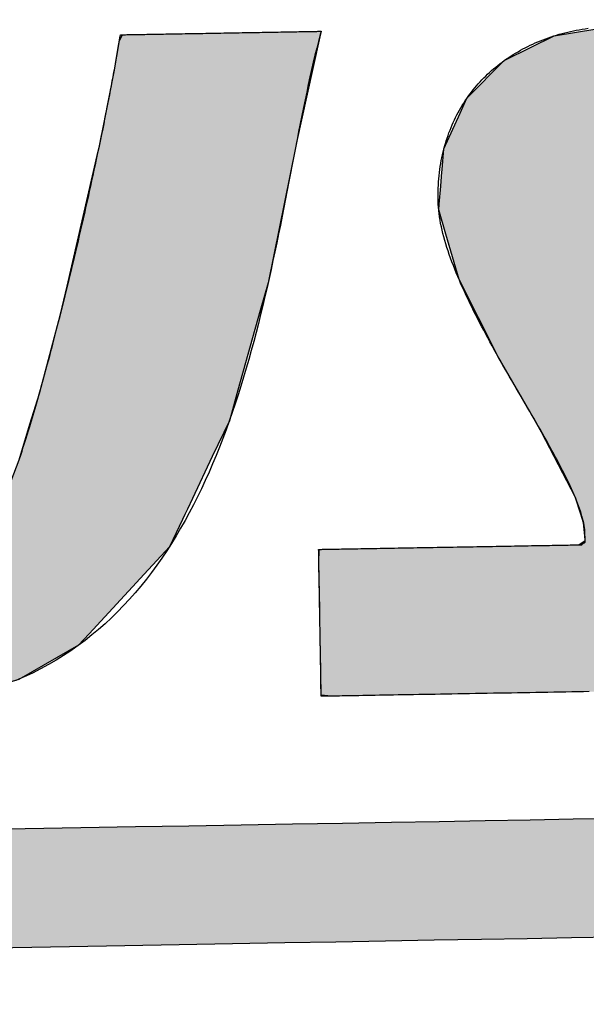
# Model space of a CAD drawing. Extents: x 1073 to 6773, y 6091 to 11716.
# Tile 30 of 78: x 3515 to 3577, y 8145 to 8253. Entities that reach past the tile are written whole.
import ezdxf

# ---------------------------------------------------------------- set-up
doc = ezdxf.new("R2010")
doc.units = 0
doc.layers.get('0').update_dxf_attribs({"linetype": 'CONTINUOUS'})
doc.layers.add('LOGO', color=7, linetype='CONTINUOUS')

# ---------------------------------------------------------------- blocks, each defined once
blk = doc.blocks.new('*U11')
at = {"layer": 'LOGO', "color": 8, "linetype": 'CONTINUOUS'}
for p, q in [((46.538, 27.324), (46.631, 27.328)), ((46.539, 27.32), (46.538, 27.324)), ((46.539, 27.318), (46.539, 27.32)), ((46.539, 27.317), (46.539, 27.318)), ((46.552, 27.193), (46.539, 27.317)), ((46.631, 27.328), (46.731, 27.331)), ((46.731, 27.331), (46.802, 27.334)), ((46.802, 27.334), (47.724, 27.331)), ((47.724, 27.331), (49.042, 27.328)), ((49.042, 27.328), (50.26, 27.324)), ((50.26, 27.324), (51.732, 27.32)), ((51.732, 27.32), (52.542, 27.318)), ((52.542, 27.318), (52.694, 27.317)), ((52.694, 27.317), (52.697, 27.193)), ((56.58, 27.245), (56.632, 27.335)), ((59.773, 27.335), (59.752, 27.245)), ((46.572, 26.988), (46.552, 27.193)), ((52.697, 27.193), (52.703, 26.988)), ((56.486, 26.75), (56.58, 27.245)), ((59.752, 27.245), (59.634, 26.75)), ((46.588, 26.846), (46.572, 26.988)), ((52.703, 26.988), (52.706, 26.846)), ((46.649, 26.278), (46.588, 26.846)), ((52.706, 26.846), (52.721, 26.278)), ((56.235, 25.582), (56.486, 26.75)), ((59.634, 26.75), (59.355, 25.582)), ((46.723, 25.653), (46.649, 26.278)), ((52.721, 26.278), (52.737, 25.653)), ((46.761, 25.328), (46.723, 25.653)), ((52.737, 25.653), (52.745, 25.328)), ((56.214, 25.5), (56.235, 25.582)), ((59.355, 25.582), (59.335, 25.5)), ((55.683, 23.374), (56.214, 25.5)), ((59.335, 25.5), (58.865, 23.374)), ((47.06, 23.244), (46.761, 25.328)), ((52.745, 25.328), (52.798, 23.244)), ((55.574, 22.936), (55.683, 23.374)), ((58.865, 23.374), (58.734, 22.936)), ((47.224, 22.412), (47.06, 23.244)), ((52.798, 23.244), (52.82, 22.412)), ((55.217, 21.686), (55.574, 22.936)), ((58.734, 22.936), (58.359, 21.686)), ((47.231, 22.379), (47.224, 22.412)), ((47.549, 21.172), (47.231, 22.379)), ((52.82, 22.412), (52.82, 22.379)), ((52.82, 22.379), (52.851, 21.172)), ((55.059, 21.202), (55.217, 21.686)), ((58.359, 21.686), (58.214, 21.202)), ((54.877, 20.64), (55.059, 21.202)), ((58.214, 21.202), (57.934, 20.64)), ((47.609, 21.021), (47.549, 21.172)), ((47.928, 20.222), (47.609, 21.021)), ((52.851, 21.172), (52.855, 21.021)), ((52.855, 21.021), (52.876, 20.222)), ((54.616, 19.985), (54.877, 20.64)), ((57.934, 20.64), (57.608, 19.985)), ((48.026, 19.975), (47.928, 20.222)), ((52.876, 20.222), (52.985, 19.975)), ((48.121, 19.735), (48.026, 19.975)), ((52.985, 19.975), (53.342, 19.735)), ((54.489, 19.817), (54.616, 19.985)), ((57.608, 19.985), (57.525, 19.817)), ((54.311, 19.735), (54.489, 19.817)), ((57.525, 19.817), (57.484, 19.735)), ((48.154, 19.653), (48.121, 19.735)), ((48.323, 19.227), (48.154, 19.653)), ((57.443, 19.653), (57.231, 19.227)), ((57.484, 19.735), (57.443, 19.653)), ((48.494, 18.799), (48.323, 19.227)), ((57.231, 19.227), (56.822, 18.799)), ((49.233, 17.872), (48.494, 18.799)), ((56.822, 18.799), (55.937, 17.872)), ((49.497, 17.695), (49.233, 17.872)), ((55.937, 17.872), (55.768, 17.695)), ((50.247, 17.192), (49.497, 17.695)), ((55.768, 17.695), (54.849, 17.192)), ((50.324, 17.171), (50.247, 17.192)), ((51.489, 16.85), (50.324, 17.171)), ((54.81, 17.171), (53.676, 16.85)), ((54.849, 17.192), (54.81, 17.171)), ((51.612, 16.816), (51.489, 16.85)), ((52.448, 16.759), (51.612, 16.816)), ((53.22, 16.816), (52.448, 16.759)), ((53.676, 16.85), (53.22, 16.816))]:
    blk.add_line(p, q, dxfattribs=at)
at = {"layer": 'LOGO', "color": 8, "linetype": 'CONTINUOUS', "extrusion": (0, 0, -1)}
for points in [[(-46.631, 27.328), (-50.26, 27.324), (-46.538, 27.324)], [(-46.538, 27.324), (-51.732, 27.32), (-46.539, 27.32)], [(-46.538, 27.324), (-50.26, 27.324), (-51.732, 27.32)], [(-46.539, 27.32), (-52.542, 27.318), (-46.539, 27.318)], [(-46.539, 27.32), (-51.732, 27.32), (-52.542, 27.318)], [(-46.539, 27.318), (-52.694, 27.317), (-46.539, 27.317)], [(-46.539, 27.318), (-52.542, 27.318), (-52.694, 27.317)], [(-46.539, 27.317), (-52.697, 27.193), (-46.552, 27.193)], [(-46.539, 27.317), (-52.694, 27.317), (-52.697, 27.193)], [(-46.731, 27.331), (-49.042, 27.328), (-46.631, 27.328)], [(-46.631, 27.328), (-49.042, 27.328), (-50.26, 27.324)], [(-46.802, 27.334), (-47.724, 27.331), (-46.731, 27.331)], [(-46.731, 27.331), (-47.724, 27.331), (-49.042, 27.328)], [(-56.632, 27.335), (-59.752, 27.245), (-56.58, 27.245)], [(-56.632, 27.335), (-59.773, 27.335), (-59.752, 27.245)], [(-46.552, 27.193), (-52.703, 26.988), (-46.572, 26.988)], [(-46.552, 27.193), (-52.697, 27.193), (-52.703, 26.988)], [(-56.58, 27.245), (-59.634, 26.75), (-56.486, 26.75)], [(-56.58, 27.245), (-59.752, 27.245), (-59.634, 26.75)], [(-46.572, 26.988), (-52.706, 26.846), (-46.588, 26.846)], [(-46.572, 26.988), (-52.703, 26.988), (-52.706, 26.846)], [(-46.588, 26.846), (-52.721, 26.278), (-46.649, 26.278)], [(-46.588, 26.846), (-52.706, 26.846), (-52.721, 26.278)], [(-56.486, 26.75), (-59.355, 25.582), (-56.235, 25.582)], [(-56.486, 26.75), (-59.634, 26.75), (-59.355, 25.582)], [(-46.649, 26.278), (-52.737, 25.653), (-46.723, 25.653)], [(-46.649, 26.278), (-52.721, 26.278), (-52.737, 25.653)], [(-46.723, 25.653), (-52.745, 25.328), (-46.761, 25.328)], [(-46.723, 25.653), (-52.737, 25.653), (-52.745, 25.328)], [(-56.235, 25.582), (-59.335, 25.5), (-56.214, 25.5)], [(-56.235, 25.582), (-59.355, 25.582), (-59.335, 25.5)], [(-56.214, 25.5), (-58.865, 23.374), (-55.683, 23.374)], [(-56.214, 25.5), (-59.335, 25.5), (-58.865, 23.374)], [(-46.761, 25.328), (-52.798, 23.244), (-47.06, 23.244)], [(-46.761, 25.328), (-52.745, 25.328), (-52.798, 23.244)], [(-55.683, 23.374), (-58.734, 22.936), (-55.574, 22.936)], [(-55.683, 23.374), (-58.865, 23.374), (-58.734, 22.936)], [(-47.06, 23.244), (-52.82, 22.412), (-47.224, 22.412)], [(-47.06, 23.244), (-52.798, 23.244), (-52.82, 22.412)], [(-55.574, 22.936), (-58.359, 21.686), (-55.217, 21.686)], [(-55.574, 22.936), (-58.734, 22.936), (-58.359, 21.686)], [(-47.224, 22.412), (-52.82, 22.379), (-47.231, 22.379)], [(-47.224, 22.412), (-52.82, 22.412), (-52.82, 22.379)], [(-47.231, 22.379), (-52.851, 21.172), (-47.549, 21.172)], [(-47.231, 22.379), (-52.82, 22.379), (-52.851, 21.172)], [(-55.217, 21.686), (-58.214, 21.202), (-55.059, 21.202)], [(-55.217, 21.686), (-58.359, 21.686), (-58.214, 21.202)], [(-55.059, 21.202), (-57.934, 20.64), (-54.877, 20.64)], [(-55.059, 21.202), (-58.214, 21.202), (-57.934, 20.64)], [(-47.549, 21.172), (-52.855, 21.021), (-47.609, 21.021)], [(-47.549, 21.172), (-52.851, 21.172), (-52.855, 21.021)], [(-47.609, 21.021), (-52.876, 20.222), (-47.928, 20.222)], [(-47.609, 21.021), (-52.855, 21.021), (-52.876, 20.222)], [(-54.877, 20.64), (-57.608, 19.985), (-54.616, 19.985)], [(-54.877, 20.64), (-57.934, 20.64), (-57.608, 19.985)], [(-47.928, 20.222), (-52.985, 19.975), (-48.026, 19.975)], [(-47.928, 20.222), (-52.876, 20.222), (-52.985, 19.975)], [(-48.026, 19.975), (-53.342, 19.735), (-48.121, 19.735)], [(-48.026, 19.975), (-52.985, 19.975), (-53.342, 19.735)], [(-54.616, 19.985), (-57.525, 19.817), (-54.489, 19.817)], [(-54.616, 19.985), (-57.608, 19.985), (-57.525, 19.817)], [(-54.489, 19.817), (-57.484, 19.735), (-54.311, 19.735)], [(-54.489, 19.817), (-57.525, 19.817), (-57.484, 19.735)], [(-48.121, 19.735), (-54.135, 19.653), (-48.154, 19.653)], [(-48.121, 19.735), (-53.342, 19.735), (-54.135, 19.653)], [(-48.154, 19.653), (-57.231, 19.227), (-48.323, 19.227)], [(-48.154, 19.653), (-57.443, 19.653), (-57.231, 19.227)], [(-54.311, 19.735), (-57.443, 19.653), (-54.135, 19.653)], [(-54.311, 19.735), (-57.484, 19.735), (-57.443, 19.653)], [(-48.323, 19.227), (-56.822, 18.799), (-48.494, 18.799)], [(-48.323, 19.227), (-57.231, 19.227), (-56.822, 18.799)], [(-48.494, 18.799), (-55.937, 17.872), (-49.233, 17.872)], [(-48.494, 18.799), (-56.822, 18.799), (-55.937, 17.872)], [(-49.233, 17.872), (-55.768, 17.695), (-49.497, 17.695)], [(-49.233, 17.872), (-55.937, 17.872), (-55.768, 17.695)], [(-49.497, 17.695), (-54.849, 17.192), (-50.247, 17.192)], [(-49.497, 17.695), (-55.768, 17.695), (-54.849, 17.192)], [(-50.247, 17.192), (-54.81, 17.171), (-50.324, 17.171)], [(-50.247, 17.192), (-54.849, 17.192), (-54.81, 17.171)], [(-50.324, 17.171), (-53.676, 16.85), (-51.489, 16.85)], [(-50.324, 17.171), (-54.81, 17.171), (-53.676, 16.85)], [(-51.489, 16.85), (-53.22, 16.816), (-51.612, 16.816)], [(-51.489, 16.85), (-53.676, 16.85), (-53.22, 16.816)], [(-51.612, 16.816), (-53.22, 16.816), (-52.448, 16.759)]]:
    blk.add_solid(points, dxfattribs=at)
blk = doc.blocks.new('*U12')
at = {"layer": 'LOGO', "color": 8, "linetype": 'CONTINUOUS', "extrusion": (0, 0, -1)}
for points in [[(-0.488, 14.811), (-74.153, 14.36), (-0.664, 14.36)], [(-0.488, 14.811), (-74.329, 14.811), (-74.153, 14.36)], [(-0.664, 14.36), (-73.146, 13.4), (-1.671, 13.4)], [(-0.664, 14.36), (-74.153, 14.36), (-73.146, 13.4)], [(-1.671, 13.4), (-71.797, 12.948), (-3.02, 12.948)], [(-1.671, 13.4), (-73.146, 13.4), (-71.797, 12.948)], [(-3.02, 12.948), (-71.454, 12.931), (-3.364, 12.931)], [(-3.02, 12.948), (-71.797, 12.948), (-71.454, 12.931)]]:
    blk.add_solid(points, dxfattribs=at)
blk = doc.blocks.new('*U16')
at = {"layer": 'LOGO', "color": 8, "linetype": 'CONTINUOUS'}
for p, q in [((63.456, 27.197), (64.133, 27.297)), ((64.133, 27.297), (64.387, 27.334)), ((64.387, 27.334), (64.463, 27.335)), ((70.189, 27.335), (70.19, 27.334)), ((70.19, 27.334), (70.311, 27.297)), ((70.311, 27.297), (70.311, 27.197)), ((62.695, 26.839), (63.456, 27.197)), ((70.311, 27.197), (70.311, 26.839)), ((62.06, 26.235), (62.666, 26.825)), ((62.666, 26.825), (62.695, 26.839)), ((70.311, 26.839), (70.311, 26.825)), ((70.311, 26.825), (70.311, 26.235)), ((61.95, 26.002), (62.06, 26.235)), ((70.311, 26.235), (70.311, 26.002)), ((61.684, 25.443), (61.95, 26.002)), ((70.311, 26.002), (70.306, 25.443)), ((61.65, 25.116), (61.684, 25.443)), ((70.306, 25.443), (70.303, 25.116)), ((61.622, 24.852), (61.646, 25.08)), ((61.646, 25.08), (61.649, 25.106)), ((61.649, 25.106), (61.65, 25.116)), ((67.295, 25.106), (67.267, 25.08)), ((67.267, 25.08), (67.276, 24.852)), ((67.502, 25.116), (67.295, 25.106)), ((61.593, 24.568), (61.622, 24.852)), ((67.276, 24.852), (67.427, 24.568)), ((61.584, 24.478), (61.593, 24.568)), ((61.69, 24.09), (61.584, 24.478)), ((67.427, 24.568), (67.474, 24.478)), ((67.474, 24.478), (67.68, 24.09)), ((61.887, 23.37), (61.69, 24.09)), ((67.68, 24.09), (68.054, 23.37)), ((62.185, 22.759), (61.887, 23.37)), ((68.054, 23.37), (68.372, 22.759)), ((62.485, 22.141), (62.185, 22.759)), ((68.372, 22.759), (68.674, 22.141)), ((62.968, 21.268), (62.485, 22.141)), ((68.674, 22.141), (69.102, 21.268)), ((63.151, 20.937), (62.968, 21.268)), ((69.102, 21.268), (69.24, 20.937)), ((63.6, 20.028), (63.151, 20.937)), ((69.24, 20.937), (69.621, 20.028)), ((63.662, 19.902), (63.6, 20.028)), ((69.621, 20.028), (69.653, 19.902)), ((63.746, 19.63), (63.662, 19.902)), ((69.653, 19.902), (69.724, 19.63)), ((63.789, 19.493), (63.746, 19.63)), ((69.724, 19.63), (69.716, 19.493)), ((63.808, 19.285), (63.789, 19.493)), ((69.716, 19.493), (69.705, 19.285)), ((63.706, 19.144), (63.809, 19.211)), ((63.809, 19.211), (63.808, 19.285)), ((69.701, 19.211), (69.697, 19.144)), ((69.705, 19.285), (69.701, 19.211)), ((59.591, 18.938), (59.598, 19.144)), ((69.697, 19.144), (69.686, 18.938)), ((59.591, 18.889), (59.591, 18.938)), ((59.591, 18.459), (59.591, 18.889)), ((69.683, 18.889), (69.575, 18.459)), ((69.686, 18.938), (69.683, 18.889)), ((59.591, 18.184), (59.591, 18.459)), ((69.575, 18.459), (69.506, 18.184)), ((59.591, 17.656), (59.591, 18.184)), ((69.506, 18.184), (69.214, 17.656)), ((59.591, 17.591), (59.591, 17.656)), ((69.214, 17.656), (69.127, 17.591)), ((59.591, 17.112), (59.591, 17.591)), ((69.127, 17.591), (68.488, 17.112)), ((59.591, 17.032), (59.591, 17.112)), ((59.591, 16.841), (59.591, 17.032)), ((68.382, 17.032), (67.493, 16.841)), ((68.488, 17.112), (68.382, 17.032)), ((59.747, 16.82), (59.591, 16.841)), ((65.932, 16.819), (65.745, 16.82)), ((66.073, 16.815), (65.932, 16.819)), ((66.371, 16.807), (66.073, 16.815)), ((67.372, 16.815), (66.371, 16.807)), ((67.39, 16.819), (67.372, 16.815)), ((67.391, 16.82), (67.39, 16.819)), ((67.493, 16.841), (67.391, 16.82))]:
    blk.add_line(p, q, dxfattribs=at)
at = {"layer": 'LOGO', "color": 8, "linetype": 'CONTINUOUS', "extrusion": (0, 0, -1)}
for points in [[(-64.133, 27.297), (-70.311, 27.197), (-63.456, 27.197)], [(-64.387, 27.334), (-70.311, 27.297), (-64.133, 27.297)], [(-64.133, 27.297), (-70.311, 27.297), (-70.311, 27.197)], [(-64.463, 27.335), (-70.19, 27.334), (-64.387, 27.334)], [(-64.387, 27.334), (-70.19, 27.334), (-70.311, 27.297)], [(-64.463, 27.335), (-70.189, 27.335), (-70.19, 27.334)], [(-63.456, 27.197), (-70.311, 26.839), (-62.695, 26.839)], [(-63.456, 27.197), (-70.311, 27.197), (-70.311, 26.839)], [(-62.666, 26.825), (-70.311, 26.235), (-62.06, 26.235)], [(-62.695, 26.839), (-70.311, 26.825), (-62.666, 26.825)], [(-62.666, 26.825), (-70.311, 26.825), (-70.311, 26.235)], [(-62.695, 26.839), (-70.311, 26.839), (-70.311, 26.825)], [(-62.06, 26.235), (-70.311, 26.002), (-61.95, 26.002)], [(-62.06, 26.235), (-70.311, 26.235), (-70.311, 26.002)], [(-61.95, 26.002), (-70.306, 25.443), (-61.684, 25.443)], [(-61.95, 26.002), (-70.311, 26.002), (-70.306, 25.443)], [(-61.684, 25.443), (-70.303, 25.116), (-61.65, 25.116)], [(-61.684, 25.443), (-70.306, 25.443), (-70.303, 25.116)], [(-61.646, 25.08), (-67.276, 24.852), (-61.622, 24.852)], [(-61.649, 25.106), (-67.267, 25.08), (-61.646, 25.08)], [(-61.646, 25.08), (-67.267, 25.08), (-67.276, 24.852)], [(-61.65, 25.116), (-67.295, 25.106), (-61.649, 25.106)], [(-61.649, 25.106), (-67.295, 25.106), (-67.267, 25.08)], [(-61.65, 25.116), (-67.502, 25.116), (-67.295, 25.106)], [(-61.622, 24.852), (-67.427, 24.568), (-61.593, 24.568)], [(-61.622, 24.852), (-67.276, 24.852), (-67.427, 24.568)], [(-61.593, 24.568), (-67.474, 24.478), (-61.584, 24.478)], [(-61.584, 24.478), (-67.68, 24.09), (-61.69, 24.09)], [(-61.584, 24.478), (-67.474, 24.478), (-67.68, 24.09)], [(-61.593, 24.568), (-67.427, 24.568), (-67.474, 24.478)], [(-61.69, 24.09), (-68.054, 23.37), (-61.887, 23.37)], [(-61.69, 24.09), (-67.68, 24.09), (-68.054, 23.37)], [(-61.887, 23.37), (-68.372, 22.759), (-62.185, 22.759)], [(-61.887, 23.37), (-68.054, 23.37), (-68.372, 22.759)], [(-62.185, 22.759), (-68.674, 22.141), (-62.485, 22.141)], [(-62.185, 22.759), (-68.372, 22.759), (-68.674, 22.141)], [(-62.485, 22.141), (-69.102, 21.268), (-62.968, 21.268)], [(-62.485, 22.141), (-68.674, 22.141), (-69.102, 21.268)], [(-62.968, 21.268), (-69.24, 20.937), (-63.151, 20.937)], [(-62.968, 21.268), (-69.102, 21.268), (-69.24, 20.937)], [(-63.151, 20.937), (-69.621, 20.028), (-63.6, 20.028)], [(-63.151, 20.937), (-69.24, 20.937), (-69.621, 20.028)], [(-63.6, 20.028), (-69.653, 19.902), (-63.662, 19.902)], [(-63.6, 20.028), (-69.621, 20.028), (-69.653, 19.902)], [(-63.662, 19.902), (-69.724, 19.63), (-63.746, 19.63)], [(-63.662, 19.902), (-69.653, 19.902), (-69.724, 19.63)], [(-63.746, 19.63), (-69.716, 19.493), (-63.789, 19.493)], [(-63.746, 19.63), (-69.724, 19.63), (-69.716, 19.493)], [(-63.789, 19.493), (-69.705, 19.285), (-63.808, 19.285)], [(-63.789, 19.493), (-69.716, 19.493), (-69.705, 19.285)], [(-63.809, 19.211), (-69.697, 19.144), (-63.706, 19.144)], [(-63.808, 19.285), (-69.701, 19.211), (-63.809, 19.211)], [(-63.808, 19.285), (-69.705, 19.285), (-69.701, 19.211)], [(-63.809, 19.211), (-69.701, 19.211), (-69.697, 19.144)], [(-59.598, 19.144), (-69.686, 18.938), (-59.591, 18.938)], [(-59.598, 19.144), (-69.697, 19.144), (-69.686, 18.938)], [(-59.591, 18.938), (-69.683, 18.889), (-59.591, 18.889)], [(-59.591, 18.938), (-69.686, 18.938), (-69.683, 18.889)], [(-59.591, 18.889), (-69.575, 18.459), (-59.591, 18.459)], [(-59.591, 18.889), (-69.683, 18.889), (-69.575, 18.459)], [(-59.591, 18.459), (-69.506, 18.184), (-59.591, 18.184)], [(-59.591, 18.459), (-69.575, 18.459), (-69.506, 18.184)], [(-59.591, 18.184), (-69.214, 17.656), (-59.591, 17.656)], [(-59.591, 18.184), (-69.506, 18.184), (-69.214, 17.656)], [(-59.591, 17.656), (-69.127, 17.591), (-59.591, 17.591)], [(-59.591, 17.656), (-69.214, 17.656), (-69.127, 17.591)], [(-59.591, 17.591), (-68.488, 17.112), (-59.591, 17.112)], [(-59.591, 17.591), (-69.127, 17.591), (-68.488, 17.112)], [(-59.591, 17.112), (-68.382, 17.032), (-59.591, 17.032)], [(-59.591, 17.112), (-68.488, 17.112), (-68.382, 17.032)], [(-59.591, 17.032), (-67.493, 16.841), (-59.591, 16.841)], [(-59.591, 17.032), (-68.382, 17.032), (-67.493, 16.841)], [(-59.591, 16.841), (-67.391, 16.82), (-59.747, 16.82)], [(-59.591, 16.841), (-67.493, 16.841), (-67.391, 16.82)], [(-65.745, 16.82), (-67.39, 16.819), (-65.932, 16.819)], [(-65.745, 16.82), (-67.391, 16.82), (-67.39, 16.819)], [(-65.932, 16.819), (-67.372, 16.815), (-66.073, 16.815)], [(-65.932, 16.819), (-67.39, 16.819), (-67.372, 16.815)], [(-66.073, 16.815), (-67.372, 16.815), (-66.371, 16.807)]]:
    blk.add_solid(points, dxfattribs=at)
blk = doc.blocks.new('KLAUS')
at = {"layer": 'LOGO'}
for points in [[(64.162, 12.931, 0), (63.484, 12.931, 0), (62.782, 12.931, 0), (62.058, 12.931, 0), (61.311, 12.931, 0), (60.543, 12.931, 0), (59.755, 12.931, 0), (58.948, 12.931, 0), (58.122, 12.931, 0), (57.278, 12.931, 0), (56.416, 12.931, 0), (55.539, 12.931, 0), (54.646, 12.931, 0), (53.739, 12.931, 0), (52.818, 12.931, 0), (51.884, 12.931, 0), (50.938, 12.931, 0), (49.981, 12.931, 0), (49.013, 12.931, 0), (48.036, 12.931, 0), (47.05, 12.931, 0), (46.057, 12.931, 0), (45.056, 12.931, 0)], [(45.407, 14.811, 0), (46.397, 14.811, 0), (47.379, 14.811, 0), (48.353, 14.811, 0), (49.318, 14.811, 0), (50.273, 14.811, 0), (51.218, 14.811, 0), (52.151, 14.811, 0), (53.072, 14.811, 0), (53.979, 14.811, 0), (54.873, 14.811, 0), (55.752, 14.811, 0), (56.615, 14.811, 0), (57.462, 14.811, 0), (58.291, 14.811, 0), (59.103, 14.811, 0), (59.895, 14.811, 0), (60.668, 14.811, 0), (61.42, 14.811, 0), (62.151, 14.811, 0), (62.86, 14.811, 0), (63.545, 14.811, 0), (64.207, 14.811, 0)], [(54.884, 20.658, 0), (54.905, 20.718, 0), (54.926, 20.779, 0), (54.947, 20.841, 0), (54.968, 20.904, 0), (54.99, 20.969, 0), (55.012, 21.035, 0), (55.034, 21.102, 0), (55.056, 21.169, 0), (55.078, 21.238, 0), (55.1, 21.309, 0), (55.123, 21.38, 0), (55.145, 21.452, 0), (55.167, 21.525, 0), (55.19, 21.599, 0), (55.213, 21.673, 0), (55.236, 21.749, 0), (55.258, 21.826, 0), (55.281, 21.903, 0), (55.304, 21.981, 0), (55.327, 22.059, 0), (55.35, 22.139, 0), (55.374, 22.219, 0), (55.397, 22.3, 0), (55.42, 22.381, 0), (55.443, 22.463, 0), (55.466, 22.545, 0), (55.489, 22.628, 0), (55.512, 22.712, 0), (55.535, 22.796, 0), (55.559, 22.88, 0), (55.582, 22.965, 0), (55.605, 23.05, 0), (55.628, 23.135, 0), (55.651, 23.221, 0), (55.673, 23.307, 0), (55.696, 23.393, 0), (55.719, 23.479, 0), (55.742, 23.566, 0), (55.764, 23.652, 0), (55.787, 23.739, 0), (55.809, 23.826, 0), (55.831, 23.913, 0), (55.853, 24, 0), (55.875, 24.087, 0), (55.897, 24.174, 0), (55.919, 24.26, 0), (55.94, 24.347, 0), (55.962, 24.433, 0), (55.983, 24.52, 0), (56.004, 24.606, 0), (56.025, 24.692, 0), (56.046, 24.777, 0), (56.066, 24.863, 0), (56.087, 24.948, 0), (56.107, 25.033, 0), (56.127, 25.117, 0), (56.147, 25.201, 0), (56.166, 25.284, 0), (56.185, 25.367, 0), (56.204, 25.45, 0), (56.223, 25.531, 0), (56.242, 25.613, 0), (56.26, 25.693, 0), (56.278, 25.773, 0), (56.296, 25.853, 0), (56.313, 25.932, 0), (56.33, 26.01, 0), (56.347, 26.087, 0), (56.364, 26.163, 0), (56.38, 26.239, 0), (56.396, 26.314, 0), (56.412, 26.387, 0), (56.427, 26.46, 0), (56.442, 26.532, 0), (56.456, 26.604, 0), (56.471, 26.674, 0), (56.484, 26.743, 0), (56.498, 26.811, 0), (56.511, 26.877, 0), (56.524, 26.943, 0), (56.536, 27.008, 0), (56.548, 27.071, 0), (56.56, 27.133, 0), (56.571, 27.194, 0), (56.582, 27.253, 0), (56.592, 27.312, 0), (56.597, 27.335, 0), (56.599, 27.335, 0), (56.603, 27.335, 0), (56.608, 27.335, 0), (56.616, 27.335, 0), (56.626, 27.335, 0), (56.637, 27.335, 0), (56.649, 27.335, 0), (56.664, 27.335, 0), (56.68, 27.335, 0), (56.697, 27.335, 0), (56.717, 27.335, 0), (56.737, 27.335, 0), (56.759, 27.335, 0), (56.783, 27.335, 0), (56.808, 27.335, 0), (56.834, 27.335, 0), (56.861, 27.335, 0), (56.89, 27.335, 0), (56.92, 27.335, 0), (56.951, 27.335, 0), (56.983, 27.335, 0), (57.017, 27.335, 0), (57.051, 27.335, 0), (57.086, 27.335, 0), (57.123, 27.335, 0), (57.16, 27.335, 0), (57.198, 27.335, 0), (57.237, 27.335, 0), (57.277, 27.335, 0), (57.318, 27.335, 0), (57.359, 27.335, 0), (57.401, 27.335, 0), (57.444, 27.335, 0), (57.488, 27.335, 0), (57.532, 27.335, 0), (57.576, 27.335, 0), (57.621, 27.335, 0), (57.667, 27.335, 0), (57.713, 27.335, 0), (57.759, 27.335, 0), (57.806, 27.335, 0), (57.853, 27.335, 0), (57.9, 27.335, 0), (57.947, 27.335, 0), (57.995, 27.335, 0), (58.043, 27.335, 0), (58.091, 27.335, 0), (58.139, 27.335, 0), (58.187, 27.335, 0), (58.235, 27.335, 0), (58.283, 27.335, 0), (58.331, 27.335, 0), (58.379, 27.335, 0), (58.427, 27.335, 0), (58.474, 27.335, 0), (58.522, 27.335, 0), (58.569, 27.335, 0), (58.615, 27.335, 0), (58.661, 27.335, 0), (58.707, 27.335, 0), (58.753, 27.335, 0), (58.798, 27.335, 0), (58.842, 27.335, 0), (58.886, 27.335, 0), (58.93, 27.335, 0), (58.972, 27.335, 0), (59.014, 27.335, 0), (59.056, 27.335, 0), (59.096, 27.335, 0), (59.136, 27.335, 0), (59.175, 27.335, 0), (59.213, 27.335, 0), (59.251, 27.335, 0), (59.287, 27.335, 0), (59.322, 27.335, 0), (59.356, 27.335, 0), (59.39, 27.335, 0), (59.422, 27.335, 0), (59.453, 27.335, 0), (59.483, 27.335, 0), (59.511, 27.335, 0), (59.538, 27.335, 0), (59.564, 27.335, 0), (59.589, 27.335, 0), (59.612, 27.335, 0), (59.634, 27.335, 0), (59.655, 27.335, 0), (59.674, 27.335, 0), (59.691, 27.335, 0), (59.707, 27.335, 0), (59.721, 27.335, 0), (59.734, 27.335, 0), (59.745, 27.335, 0), (59.754, 27.335, 0), (59.762, 27.335, 0), (59.767, 27.335, 0), (59.771, 27.335, 0), (59.773, 27.335, 0), (59.758, 27.282, 0), (59.728, 27.176, 0), (59.699, 27.068, 0), (59.669, 26.958, 0), (59.641, 26.846, 0), (59.612, 26.732, 0), (59.584, 26.616, 0), (59.556, 26.498, 0), (59.528, 26.378, 0), (59.5, 26.257, 0), (59.473, 26.134, 0), (59.445, 26.01, 0), (59.417, 25.884, 0), (59.39, 25.756, 0), (59.362, 25.628, 0), (59.335, 25.498, 0), (59.307, 25.367, 0), (59.279, 25.234, 0), (59.251, 25.101, 0), (59.222, 24.967, 0), (59.194, 24.831, 0), (59.165, 24.695, 0), (59.135, 24.558, 0), (59.105, 24.42, 0), (59.075, 24.282, 0), (59.044, 24.143, 0), (59.013, 24.003, 0), (58.981, 23.863, 0), (58.948, 23.722, 0), (58.915, 23.581, 0), (58.881, 23.44, 0), (58.847, 23.299, 0), (58.811, 23.157, 0), (58.775, 23.016, 0), (58.738, 22.874, 0), (58.7, 22.732, 0), (58.661, 22.591, 0), (58.621, 22.449, 0), (58.58, 22.308, 0), (58.538, 22.167, 0), (58.495, 22.027, 0), (58.451, 21.887, 0), (58.406, 21.747, 0), (58.359, 21.608, 0), (58.311, 21.47, 0), (58.262, 21.332, 0), (58.211, 21.195, 0), (58.159, 21.059, 0), (58.106, 20.924, 0), (58.051, 20.79, 0), (57.995, 20.657, 0), (57.937, 20.524, 0), (57.878, 20.394, 0), (57.817, 20.264, 0), (57.754, 20.135, 0), (57.69, 20.008, 0), (57.623, 19.883, 0), (57.555, 19.759, 0), (57.486, 19.636, 0), (57.414, 19.515, 0), (57.34, 19.396, 0), (57.265, 19.278, 0), (57.188, 19.162, 0), (57.108, 19.049, 0), (57.026, 18.937, 0), (56.943, 18.827, 0), (56.857, 18.719, 0), (56.769, 18.613, 0), (56.679, 18.51, 0), (56.586, 18.409, 0), (56.491, 18.31, 0), (56.394, 18.213, 0), (56.295, 18.119, 0), (56.193, 18.028, 0), (56.088, 17.939, 0), (55.981, 17.853, 0), (55.872, 17.77, 0), (55.76, 17.689, 0), (55.645, 17.611, 0), (55.528, 17.536, 0), (55.407, 17.465, 0), (55.285, 17.396, 0), (55.159, 17.33, 0), (55.03, 17.268, 0), (54.899, 17.209, 0), (54.765, 17.153, 0)], [(63.833, 16.82, 0), (63.741, 16.82, 0), (63.649, 16.82, 0), (63.556, 16.82, 0), (63.462, 16.82, 0), (63.368, 16.82, 0), (63.273, 16.82, 0), (63.178, 16.82, 0), (63.083, 16.82, 0), (62.987, 16.82, 0), (62.891, 16.82, 0), (62.794, 16.82, 0), (62.698, 16.82, 0), (62.602, 16.82, 0), (62.506, 16.82, 0), (62.41, 16.82, 0), (62.315, 16.82, 0), (62.219, 16.82, 0), (62.125, 16.82, 0), (62.031, 16.82, 0), (61.937, 16.82, 0), (61.844, 16.82, 0), (61.752, 16.82, 0), (61.66, 16.82, 0), (61.57, 16.82, 0), (61.48, 16.82, 0), (61.392, 16.82, 0), (61.305, 16.82, 0), (61.219, 16.82, 0), (61.134, 16.82, 0), (61.05, 16.82, 0), (60.969, 16.82, 0), (60.888, 16.82, 0), (60.81, 16.82, 0), (60.733, 16.82, 0), (60.658, 16.82, 0), (60.584, 16.82, 0), (60.513, 16.82, 0), (60.444, 16.82, 0), (60.376, 16.82, 0), (60.311, 16.82, 0), (60.249, 16.82, 0), (60.188, 16.82, 0), (60.13, 16.82, 0), (60.075, 16.82, 0), (60.022, 16.82, 0), (59.971, 16.82, 0), (59.924, 16.82, 0), (59.879, 16.82, 0), (59.838, 16.82, 0), (59.799, 16.82, 0), (59.763, 16.82, 0), (59.73, 16.82, 0), (59.701, 16.82, 0), (59.675, 16.82, 0), (59.652, 16.82, 0), (59.633, 16.82, 0), (59.617, 16.82, 0), (59.605, 16.82, 0), (59.597, 16.82, 0), (59.592, 16.82, 0), (59.591, 16.828, 0), (59.591, 16.857, 0), (59.591, 16.885, 0), (59.591, 16.913, 0), (59.591, 16.94, 0), (59.591, 16.967, 0), (59.591, 16.994, 0), (59.591, 17.021, 0), (59.591, 17.048, 0), (59.591, 17.074, 0), (59.591, 17.1, 0), (59.591, 17.126, 0), (59.591, 17.151, 0), (59.591, 17.177, 0), (59.591, 17.202, 0), (59.591, 17.227, 0), (59.591, 17.252, 0), (59.591, 17.276, 0), (59.591, 17.301, 0), (59.591, 17.325, 0), (59.591, 17.349, 0), (59.591, 17.373, 0), (59.591, 17.397, 0), (59.591, 17.42, 0), (59.591, 17.444, 0), (59.591, 17.467, 0), (59.591, 17.49, 0), (59.591, 17.513, 0), (59.591, 17.536, 0), (59.591, 17.558, 0), (59.591, 17.581, 0), (59.591, 17.603, 0), (59.591, 17.626, 0), (59.591, 17.648, 0), (59.591, 17.67, 0), (59.591, 17.692, 0), (59.591, 17.714, 0), (59.591, 17.736, 0), (59.591, 17.758, 0), (59.591, 17.78, 0), (59.591, 17.801, 0), (59.591, 17.823, 0), (59.591, 17.845, 0), (59.591, 17.866, 0), (59.591, 17.887, 0), (59.591, 17.909, 0), (59.591, 17.93, 0), (59.591, 17.952, 0), (59.591, 17.973, 0), (59.591, 17.994, 0), (59.591, 18.016, 0), (59.591, 18.037, 0), (59.591, 18.059, 0), (59.591, 18.08, 0), (59.591, 18.101, 0), (59.591, 18.123, 0), (59.591, 18.144, 0), (59.591, 18.166, 0), (59.591, 18.187, 0), (59.591, 18.209, 0), (59.591, 18.23, 0), (59.591, 18.252, 0), (59.591, 18.274, 0), (59.591, 18.295, 0), (59.591, 18.317, 0), (59.591, 18.339, 0), (59.591, 18.361, 0), (59.591, 18.383, 0), (59.591, 18.405, 0), (59.591, 18.428, 0), (59.591, 18.45, 0), (59.591, 18.473, 0), (59.591, 18.495, 0), (59.591, 18.518, 0), (59.591, 18.541, 0), (59.591, 18.564, 0), (59.591, 18.587, 0), (59.591, 18.61, 0), (59.591, 18.634, 0), (59.591, 18.657, 0), (59.591, 18.681, 0), (59.591, 18.705, 0), (59.591, 18.729, 0), (59.591, 18.753, 0), (59.591, 18.777, 0), (59.591, 18.802, 0), (59.591, 18.827, 0), (59.591, 18.852, 0), (59.591, 18.877, 0), (59.591, 18.903, 0), (59.591, 18.928, 0), (59.591, 18.954, 0), (59.591, 18.98, 0), (59.591, 19.007, 0), (59.591, 19.033, 0), (59.591, 19.06, 0), (59.591, 19.087, 0), (59.591, 19.114, 0), (59.591, 19.142, 0), (59.593, 19.144, 0), (59.596, 19.144, 0), (59.602, 19.144, 0), (59.611, 19.144, 0), (59.622, 19.144, 0), (59.635, 19.144, 0), (59.65, 19.144, 0), (59.668, 19.144, 0), (59.688, 19.144, 0), (59.71, 19.144, 0), (59.734, 19.144, 0), (59.76, 19.144, 0), (59.788, 19.144, 0), (59.818, 19.144, 0), (59.849, 19.144, 0), (59.883, 19.144, 0), (59.918, 19.144, 0), (59.955, 19.144, 0), (59.994, 19.144, 0), (60.034, 19.144, 0), (60.076, 19.144, 0), (60.119, 19.144, 0), (60.164, 19.144, 0), (60.21, 19.144, 0), (60.257, 19.144, 0), (60.306, 19.144, 0), (60.356, 19.144, 0), (60.407, 19.144, 0), (60.459, 19.144, 0), (60.512, 19.144, 0), (60.566, 19.144, 0), (60.621, 19.144, 0), (60.677, 19.144, 0), (60.734, 19.144, 0), (60.792, 19.144, 0), (60.85, 19.144, 0), (60.91, 19.144, 0), (60.969, 19.144, 0), (61.03, 19.144, 0), (61.091, 19.144, 0), (61.152, 19.144, 0), (61.214, 19.144, 0), (61.276, 19.144, 0), (61.339, 19.144, 0), (61.402, 19.144, 0), (61.465, 19.144, 0), (61.528, 19.144, 0), (61.591, 19.144, 0), (61.655, 19.144, 0), (61.718, 19.144, 0), (61.782, 19.144, 0), (61.845, 19.144, 0), (61.908, 19.144, 0), (61.971, 19.144, 0), (62.034, 19.144, 0), (62.096, 19.144, 0), (62.158, 19.144, 0), (62.22, 19.144, 0), (62.281, 19.144, 0), (62.342, 19.144, 0), (62.402, 19.144, 0), (62.462, 19.144, 0), (62.52, 19.144, 0), (62.578, 19.144, 0), (62.636, 19.144, 0), (62.692, 19.144, 0), (62.748, 19.144, 0), (62.803, 19.144, 0), (62.856, 19.144, 0), (62.909, 19.144, 0), (62.961, 19.144, 0), (63.011, 19.144, 0), (63.061, 19.144, 0), (63.109, 19.144, 0), (63.155, 19.144, 0), (63.201, 19.144, 0), (63.245, 19.144, 0), (63.287, 19.144, 0), (63.328, 19.144, 0), (63.368, 19.144, 0), (63.406, 19.144, 0), (63.442, 19.144, 0), (63.476, 19.144, 0), (63.509, 19.144, 0), (63.54, 19.144, 0), (63.569, 19.144, 0), (63.596, 19.144, 0), (63.621, 19.144, 0), (63.644, 19.144, 0), (63.665, 19.144, 0), (63.684, 19.144, 0), (63.701, 19.144, 0), (63.715, 19.144, 0), (63.727, 19.144, 0), (63.737, 19.144, 0), (63.745, 19.144, 0), (63.75, 19.144, 0), (63.752, 19.144, 0), (63.754, 19.145, 0), (63.755, 19.148, 0), (63.757, 19.15, 0), (63.759, 19.151, 0), (63.761, 19.153, 0), (63.763, 19.155, 0), (63.765, 19.157, 0), (63.767, 19.158, 0), (63.768, 19.16, 0), (63.77, 19.161, 0), (63.772, 19.162, 0), (63.773, 19.164, 0), (63.775, 19.165, 0), (63.776, 19.166, 0), (63.777, 19.167, 0), (63.779, 19.168, 0), (63.78, 19.169, 0), (63.781, 19.169, 0), (63.783, 19.17, 0), (63.784, 19.171, 0), (63.785, 19.171, 0), (63.786, 19.172, 0), (63.787, 19.172, 0), (63.788, 19.173, 0), (63.789, 19.173, 0), (63.791, 19.174, 0), (63.791, 19.174, 0), (63.792, 19.174, 0), (63.793, 19.175, 0), (63.794, 19.175, 0), (63.795, 19.175, 0), (63.796, 19.176, 0), (63.797, 19.176, 0), (63.797, 19.176, 0), (63.798, 19.176, 0), (63.799, 19.176, 0), (63.8, 19.177, 0), (63.8, 19.177, 0), (63.801, 19.177, 0), (63.801, 19.177, 0), (63.802, 19.177, 0), (63.802, 19.178, 0), (63.803, 19.178, 0), (63.803, 19.178, 0), (63.804, 19.178, 0), (63.804, 19.179, 0), (63.805, 19.179, 0), (63.805, 19.179, 0), (63.805, 19.18, 0), (63.806, 19.18, 0), (63.806, 19.181, 0), (63.806, 19.181, 0), (63.807, 19.182, 0), (63.807, 19.182, 0), (63.807, 19.183, 0), (63.807, 19.184, 0), (63.807, 19.185, 0), (63.808, 19.186, 0), (63.808, 19.186, 0), (63.808, 19.187, 0), (63.808, 19.188, 0), (63.808, 19.19, 0), (63.808, 19.191, 0), (63.809, 19.192, 0), (63.809, 19.193, 0), (63.809, 19.195, 0), (63.809, 19.197, 0), (63.809, 19.198, 0), (63.809, 19.2, 0), (63.809, 19.202, 0), (63.809, 19.204, 0), (63.809, 19.206, 0), (63.809, 19.208, 0), (63.809, 19.21, 0), (63.809, 19.213, 0), (63.809, 19.215, 0), (63.809, 19.218, 0), (63.809, 19.221, 0), (63.809, 19.223, 0), (63.809, 19.226, 0), (63.809, 19.23, 0), (63.809, 19.233, 0), (63.809, 19.236, 0), (63.809, 19.24, 0), (63.809, 19.244, 0), (63.809, 19.247, 0), (63.809, 19.251, 0), (63.809, 19.256, 0), (63.808, 19.26, 0), (63.808, 19.265, 0), (63.808, 19.269, 0), (63.808, 19.274, 0), (63.808, 19.279, 0), (63.808, 19.284, 0), (63.808, 19.29, 0), (63.808, 19.295, 0), (63.808, 19.301, 0), (63.808, 19.307, 0), (63.808, 19.317, 0), (63.807, 19.348, 0), (63.805, 19.381, 0), (63.801, 19.415, 0), (63.797, 19.449, 0), (63.791, 19.485, 0), (63.783, 19.521, 0), (63.775, 19.559, 0), (63.765, 19.598, 0), (63.754, 19.637, 0), (63.742, 19.677, 0), (63.729, 19.718, 0), (63.715, 19.761, 0), (63.699, 19.803, 0), (63.683, 19.847, 0), (63.666, 19.892, 0), (63.648, 19.937, 0), (63.628, 19.983, 0), (63.608, 20.03, 0), (63.587, 20.078, 0), (63.566, 20.126, 0), (63.543, 20.175, 0), (63.52, 20.225, 0), (63.496, 20.275, 0), (63.471, 20.326, 0), (63.445, 20.378, 0), (63.419, 20.43, 0), (63.392, 20.483, 0), (63.365, 20.537, 0), (63.337, 20.591, 0), (63.308, 20.645, 0), (63.279, 20.7, 0), (63.249, 20.756, 0), (63.219, 20.812, 0), (63.188, 20.868, 0), (63.157, 20.925, 0), (63.126, 20.983, 0), (63.094, 21.04, 0), (63.062, 21.099, 0), (63.029, 21.157, 0), (62.997, 21.216, 0), (62.964, 21.275, 0), (62.93, 21.335, 0), (62.897, 21.395, 0), (62.863, 21.455, 0), (62.83, 21.515, 0), (62.796, 21.576, 0), (62.762, 21.637, 0), (62.728, 21.698, 0), (62.694, 21.759, 0), (62.66, 21.821, 0), (62.626, 21.882, 0), (62.592, 21.944, 0), (62.558, 22.006, 0), (62.525, 22.068, 0), (62.491, 22.13, 0), (62.457, 22.192, 0), (62.424, 22.254, 0), (62.391, 22.316, 0), (62.358, 22.378, 0), (62.326, 22.441, 0), (62.294, 22.503, 0), (62.262, 22.565, 0), (62.23, 22.627, 0), (62.199, 22.689, 0), (62.169, 22.751, 0), (62.139, 22.813, 0), (62.109, 22.874, 0), (62.08, 22.936, 0), (62.051, 22.997, 0), (62.023, 23.058, 0), (61.995, 23.119, 0), (61.968, 23.18, 0), (61.942, 23.24, 0), (61.916, 23.3, 0), (61.892, 23.36, 0), (61.867, 23.42, 0), (61.844, 23.479, 0), (61.821, 23.538, 0), (61.8, 23.596, 0), (61.779, 23.655, 0), (61.758, 23.712, 0), (61.739, 23.77, 0), (61.721, 23.827, 0), (61.704, 23.883, 0), (61.687, 23.939, 0), (61.672, 23.995, 0), (61.658, 24.05, 0), (61.645, 24.105, 0), (61.632, 24.159, 0), (61.621, 24.212, 0), (61.611, 24.265, 0), (61.603, 24.317, 0), (61.595, 24.369, 0), (61.589, 24.42, 0), (61.584, 24.471, 0), (61.581, 24.52, 0), (61.578, 24.569, 0), (61.577, 24.618, 0), (61.577, 24.669, 0), (61.578, 24.72, 0), (61.58, 24.771, 0), (61.583, 24.821, 0), (61.586, 24.871, 0), (61.59, 24.921, 0), (61.595, 24.97, 0), (61.6, 25.019, 0), (61.606, 25.067, 0), (61.613, 25.115, 0), (61.621, 25.162, 0), (61.63, 25.209, 0), (61.639, 25.256, 0), (61.648, 25.302, 0), (61.659, 25.347, 0), (61.67, 25.393, 0), (61.682, 25.437, 0), (61.695, 25.481, 0), (61.708, 25.525, 0), (61.722, 25.568, 0), (61.737, 25.611, 0), (61.752, 25.654, 0), (61.768, 25.695, 0), (61.785, 25.737, 0), (61.802, 25.778, 0), (61.82, 25.818, 0), (61.838, 25.858, 0), (61.857, 25.898, 0), (61.877, 25.936, 0), (61.898, 25.975, 0), (61.919, 26.013, 0), (61.94, 26.05, 0), (61.962, 26.087, 0), (61.985, 26.124, 0), (62.009, 26.16, 0), (62.033, 26.195, 0), (62.057, 26.231, 0), (62.082, 26.265, 0), (62.108, 26.299, 0), (62.134, 26.333, 0), (62.161, 26.366, 0), (62.189, 26.398, 0), (62.217, 26.43, 0), (62.245, 26.462, 0), (62.274, 26.492, 0), (62.304, 26.523, 0), (62.334, 26.553, 0), (62.364, 26.582, 0), (62.395, 26.611, 0), (62.427, 26.639, 0), (62.459, 26.667, 0), (62.492, 26.694, 0), (62.525, 26.721, 0), (62.558, 26.747, 0), (62.593, 26.773, 0), (62.627, 26.798, 0), (62.662, 26.822, 0), (62.697, 26.846, 0), (62.733, 26.87, 0), (62.77, 26.893, 0), (62.807, 26.915, 0), (62.844, 26.937, 0), (62.882, 26.958, 0), (62.92, 26.979, 0), (62.958, 26.999, 0), (62.997, 27.018, 0), (63.037, 27.037, 0), (63.077, 27.056, 0), (63.117, 27.074, 0), (63.157, 27.091, 0), (63.198, 27.108, 0), (63.24, 27.124, 0), (63.282, 27.139, 0), (63.324, 27.154, 0), (63.366, 27.169, 0), (63.409, 27.183, 0), (63.452, 27.196, 0), (63.496, 27.208, 0), (63.54, 27.221, 0), (63.584, 27.232, 0), (63.629, 27.243, 0), (63.673, 27.253, 0), (63.719, 27.263, 0), (63.764, 27.272, 0), (63.81, 27.28, 0), (63.856, 27.288, 0), (63.903, 27.295, 0), (63.95, 27.302, 0), (63.997, 27.308, 0)]]:
    blk.add_polyline3d(points, dxfattribs=at)
at = {"layer": 'LOGO', "color": 8, "linetype": 'CONTINUOUS'}
for name in ['*U12', '*U11', '*U16']:
    blk.add_blockref(name, (0, 0), dxfattribs=at)

msp = doc.modelspace()

# ---------------------------------------------------------------- block references
at = {"xscale": 6.929133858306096, "yscale": 6.929133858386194, "zscale": 6.929133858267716, "rotation": 0.9999999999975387}
msp.add_blockref('KLAUS', (3136.82, 8054.67), dxfattribs=at)

doc.saveas('drawing.dxf')
